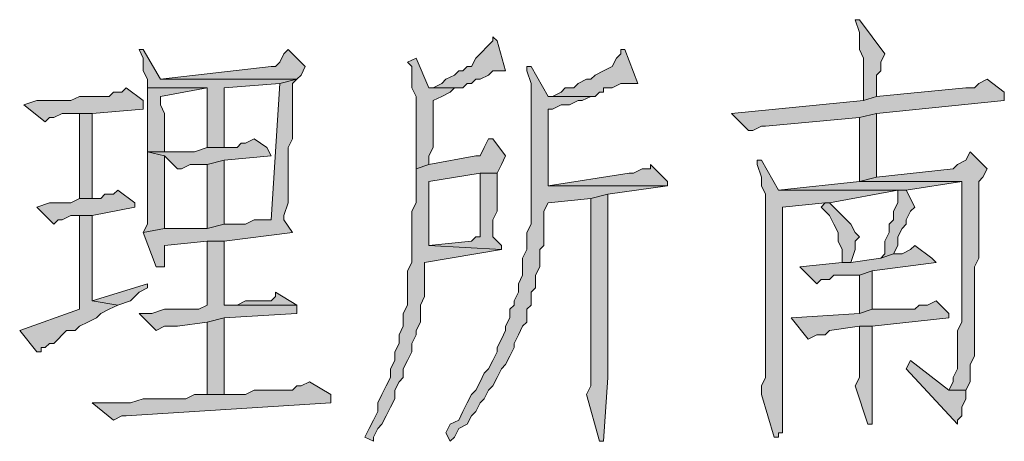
# Model space of a CAD drawing. Extents: x 566443 to 590371, y 3845226 to 3876576.
# Tile 88 of 221: x 586713.25 to 586723.03, y 3853870.76 to 3853874.95. Entities that reach past the tile are written whole.
import ezdxf

# ---------------------------------------------------------------- set-up
doc = ezdxf.new("R2010")
doc.units = 0
doc.layers.add('C00-00-00', color=7, linetype='CONTINUOUS')

msp = doc.modelspace()

# ---------------------------------------------------------------- hatches: boundary and pattern name
at = {"layer": 'C00-00-00'}
h = msp.add_hatch(color=256, dxfattribs=at)
h.dxf.hatch_style = 2
h.paths.add_polyline_path([(586721.5876, 3853874.9506), (586721.5452, 3853874.9506), (586721.5876, 3853874.8236), (586721.5876, 3853874.6543), (586721.6299, 3853874.5696), (586721.6299, 3853874.1463), (586721.7569, 3853874.1886), (586721.7569, 3853874.4003), (586721.7992, 3853874.4426), (586721.7992, 3853874.5273), (586721.8416, 3853874.6119)])
h = msp.add_hatch(color=256, dxfattribs=at)
h.dxf.hatch_style = 2
h.paths.add_polyline_path([(586717.9469, 3853874.7813), (586717.9469, 3853874.7389), (586717.9046, 3853874.6966), (586717.8199, 3853874.6119), (586717.7776, 3853874.5696), (586717.7352, 3853874.4849), (586717.6929, 3853874.4849), (586717.6506, 3853874.4426), (586717.6082, 3853874.4426), (586717.5659, 3853874.4003), (586717.4812, 3853874.3579), (586717.4389, 3853874.3156), (586717.3542, 3853874.2733), (586717.3119, 3853874.2733), (586717.5659, 3853874.2733), (586717.6506, 3853874.2733), (586717.6929, 3853874.3156), (586717.7352, 3853874.3156), (586717.7776, 3853874.3579), (586717.8199, 3853874.3579), (586717.9046, 3853874.4003), (586717.9469, 3853874.4426), (586718.0739, 3853874.4426), (586717.9892, 3853874.7389)])
h = msp.add_hatch(color=256, dxfattribs=at)
h.dxf.hatch_style = 2
h.paths.add_polyline_path([(586714.4756, 3853874.6543), (586714.4332, 3853874.6543), (586714.4756, 3853874.5696), (586714.4756, 3853874.4426), (586714.5179, 3853874.3579), (586714.5179, 3853874.2733), (586715.1106, 3853874.2733), (586715.1106, 3853873.6806), (586715.2799, 3853873.6806), (586715.2799, 3853874.2733), (586715.8302, 3853874.3156), (586715.9996, 3853874.3579), (586714.6449, 3853874.3579)])
h = msp.add_hatch(color=256, dxfattribs=at)
h.dxf.hatch_style = 2
h.paths.add_polyline_path([(586715.9149, 3853874.6543), (586715.8726, 3853874.6119), (586715.8302, 3853874.5273), (586715.7879, 3853874.4849), (586715.7456, 3853874.4849), (586714.6449, 3853874.3579), (586715.9996, 3853874.3579), (586716.0419, 3853874.4003), (586716.0842, 3853874.4849)])
h = msp.add_hatch(color=256, dxfattribs=at)
h.dxf.hatch_style = 2
h.paths.add_polyline_path([(586717.1849, 3853874.5696), (586717.1002, 3853874.5273), (586717.1426, 3853874.4849), (586717.1426, 3853874.2733), (586717.1849, 3853874.1886), (586717.1849, 3853873.4689), (586717.3119, 3853873.5113), (586717.3119, 3853873.5959), (586717.3542, 3853873.6806), (586717.3542, 3853874.1463), (586717.4389, 3853874.1886), (586717.5236, 3853874.2309), (586717.5659, 3853874.2733), (586717.3119, 3853874.2733)])
h = msp.add_hatch(color=256, dxfattribs=at)
h.dxf.hatch_style = 2
h.paths.add_polyline_path([(586719.2592, 3853874.6543), (586719.2169, 3853874.6543), (586719.2169, 3853874.6119), (586719.1746, 3853874.5696), (586719.1322, 3853874.4849), (586719.0476, 3853874.4426), (586718.9629, 3853874.4003), (586718.9206, 3853874.3579), (586718.8782, 3853874.3579), (586718.7936, 3853874.3156), (586718.7512, 3853874.2733), (586718.6666, 3853874.2733), (586718.6242, 3853874.2309), (586718.5396, 3853874.1886), (586718.4972, 3853874.1886), (586718.9206, 3853874.1886), (586718.9629, 3853874.1886), (586719.0052, 3853874.2309), (586719.0476, 3853874.2309), (586719.0476, 3853874.2733), (586719.1322, 3853874.2733), (586719.2169, 3853874.3156), (586719.3862, 3853874.3156)])
h = msp.add_hatch(color=256, dxfattribs=at)
h.dxf.hatch_style = 2
h.paths.add_polyline_path([(586718.3279, 3853874.4849), (586718.2856, 3853874.4849), (586718.2856, 3853874.4426), (586718.3279, 3853874.3156), (586718.3279, 3853872.9186), (586718.2856, 3853872.8339), (586718.2856, 3853872.6646), (586718.2432, 3853872.5799), (586718.2432, 3853872.4953), (586718.2432, 3853872.4106), (586718.2009, 3853872.3259), (586718.2009, 3853872.2413), (586718.1586, 3853872.1566), (586718.1586, 3853872.1143), (586718.1162, 3853872.0719), (586718.1162, 3853871.9873), (586718.0739, 3853871.9026), (586718.0739, 3853871.8603), (586718.0316, 3853871.7756), (586717.9892, 3853871.6909), (586717.9892, 3853871.6486), (586717.9469, 3853871.5639), (586717.9046, 3853871.4793), (586717.8622, 3853871.4369), (586717.8199, 3853871.3523), (586717.7776, 3853871.2676), (586717.7352, 3853871.2253), (586717.6929, 3853871.1406), (586717.6506, 3853871.0559), (586717.6082, 3853870.9713), (586717.5236, 3853870.9289), (586717.4812, 3853870.8443), (586717.5236, 3853870.7596), (586717.5659, 3853870.8019), (586717.6082, 3853870.8866), (586717.6929, 3853870.9289), (586717.7352, 3853871.0136), (586717.7776, 3853871.0559), (586717.8199, 3853871.1406), (586717.8622, 3853871.1829), (586717.9046, 3853871.2676), (586717.9469, 3853871.3099), (586717.9892, 3853871.3946), (586718.0316, 3853871.4793), (586718.0739, 3853871.5216), (586718.1162, 3853871.6063), (586718.1586, 3853871.6909), (586718.1586, 3853871.7333), (586718.2009, 3853871.8179), (586718.2432, 3853871.9026), (586718.2856, 3853871.9449), (586718.2856, 3853872.0719), (586718.3279, 3853872.1143), (586718.3279, 3853872.2413), (586718.3702, 3853872.2836), (586718.3702, 3853872.4106), (586718.4126, 3853872.4953), (586718.4126, 3853872.6646), (586718.4549, 3853872.7069), (586718.4549, 3853873.0456), (586718.4972, 3853873.1303), (586718.9206, 3853873.1726), (586719.0899, 3853873.2149), (586719.6826, 3853873.2996), (586718.4972, 3853873.2996), (586718.4972, 3853873.3419), (586718.4972, 3853874.0616), (586718.5396, 3853874.0616), (586718.6242, 3853874.1039), (586718.7089, 3853874.1039), (586718.7936, 3853874.1463), (586718.8359, 3853874.1463), (586718.9206, 3853874.1886), (586718.4972, 3853874.1886)])
h = msp.add_hatch(color=256, dxfattribs=at)
h.dxf.hatch_style = 2
h.paths.add_polyline_path([(586714.3062, 3853874.2733), (586714.2639, 3853874.2309), (586714.1792, 3853874.2309), (586714.1369, 3853874.1886), (586713.8406, 3853874.1886), (586713.7559, 3853874.1463), (586713.4172, 3853874.1463), (586713.2902, 3853874.1039), (586713.5019, 3853873.9346), (586713.5442, 3853873.9769), (586713.5866, 3853873.9769), (586713.6712, 3853874.0193), (586713.9676, 3853874.0193), (586714.4756, 3853874.0616), (586714.4756, 3853874.1463)])
h = msp.add_hatch(color=256, dxfattribs=at)
h.dxf.hatch_style = 2
h.paths.add_polyline_path([(586715.9996, 3853874.3579), (586715.8302, 3853874.3156), (586715.7456, 3853872.9609), (586715.5762, 3853872.9609), (586715.4916, 3853872.9186), (586715.2799, 3853872.9186), (586715.1106, 3853872.8763), (586714.6872, 3853872.8763), (586714.4756, 3853872.8339), (586714.6026, 3853872.4953), (586714.6872, 3853872.4953), (586714.6872, 3853872.5376), (586714.6872, 3853872.7069), (586715.1106, 3853872.7493), (586715.2799, 3853872.7493), (586715.9572, 3853872.8339), (586715.8726, 3853872.9609), (586715.8726, 3853873.0033), (586715.9149, 3853873.1303), (586715.9149, 3853873.6806), (586715.9572, 3853873.7653), (586715.9572, 3853874.3156)])
h = msp.add_hatch(color=256, dxfattribs=at)
h.dxf.hatch_style = 2
h.paths.add_polyline_path([(586714.5179, 3853874.2733), (586714.5179, 3853873.6383), (586714.6872, 3853873.6383), (586714.6872, 3853874.0193), (586714.6449, 3853874.1039), (586714.6449, 3853874.1886), (586715.1106, 3853874.2733)])
h = msp.add_hatch(color=256, dxfattribs=at)
h.dxf.hatch_style = 2
h.paths.add_polyline_path([(586722.8576, 3853874.3579), (586722.7729, 3853874.3156), (586722.7306, 3853874.2733), (586722.6459, 3853874.2733), (586721.7569, 3853874.1886), (586721.6299, 3853874.1463), (586720.3176, 3853874.0193), (586720.4869, 3853873.8499), (586720.5292, 3853873.8499), (586720.6139, 3853873.8923), (586720.6562, 3853873.8923), (586721.5876, 3853873.9769), (586721.7569, 3853874.0193), (586723.0269, 3853874.1463), (586723.0269, 3853874.2309)])
h = msp.add_hatch(color=256, dxfattribs=at)
h.dxf.hatch_style = 2
h.paths.add_polyline_path([(586713.9676, 3853873.1726), (586713.9676, 3853874.0193), (586713.8406, 3853874.0193), (586713.8406, 3853873.1726)])
h = msp.add_hatch(color=256, dxfattribs=at)
h.dxf.hatch_style = 2
h.paths.add_polyline_path([(586721.7569, 3853874.0193), (586721.5876, 3853873.9769), (586721.5876, 3853873.3419), (586721.7569, 3853873.3843)])
h = msp.add_hatch(color=256, dxfattribs=at)
h.dxf.hatch_style = 2
h.paths.add_polyline_path([(586715.5762, 3853873.7653), (586715.4916, 3853873.7229), (586715.4492, 3853873.7229), (586715.4069, 3853873.6806), (586715.1106, 3853873.6806), (586714.9836, 3853873.6383), (586714.5179, 3853873.6383), (586714.6872, 3853873.5959), (586714.8142, 3853873.4689), (586714.8566, 3853873.4689), (586714.9412, 3853873.5113), (586715.1106, 3853873.5113), (586715.2799, 3853873.5536), (586715.7456, 3853873.5959), (586715.7032, 3853873.6806)])
h = msp.add_hatch(color=256, dxfattribs=at)
h.dxf.hatch_style = 2
h.paths.add_polyline_path([(586717.9469, 3853873.7653), (586717.9046, 3853873.7653), (586717.8622, 3853873.6806), (586717.8199, 3853873.5959), (586717.7776, 3853873.5959), (586717.3119, 3853873.5113), (586717.1849, 3853873.4689), (586717.1849, 3853873.1303), (586717.1426, 3853873.0456), (586717.1426, 3853872.5376), (586717.1002, 3853872.4529), (586717.1002, 3853872.1143), (586717.0579, 3853872.0296), (586717.0579, 3853871.9449), (586717.0579, 3853871.9026), (586717.0156, 3853871.8179), (586717.0156, 3853871.7333), (586716.9732, 3853871.6486), (586716.9732, 3853871.5639), (586716.9309, 3853871.4793), (586716.9309, 3853871.3946), (586716.8886, 3853871.3099), (586716.8462, 3853871.2253), (586716.8039, 3853871.1406), (586716.8039, 3853871.0559), (586716.7616, 3853870.9713), (586716.7192, 3853870.8866), (586716.6769, 3853870.8019), (586716.7616, 3853870.7596), (586716.7616, 3853870.8019), (586716.8039, 3853870.8866), (586716.8462, 3853870.9289), (586716.8886, 3853871.0136), (586716.9309, 3853871.0983), (586716.9732, 3853871.1829), (586716.9732, 3853871.2676), (586717.0156, 3853871.3523), (586717.0579, 3853871.3946), (586717.0579, 3853871.4793), (586717.1002, 3853871.5639), (586717.1426, 3853871.6486), (586717.1426, 3853871.7333), (586717.1849, 3853871.8179), (586717.1849, 3853871.8603), (586717.2272, 3853871.9449), (586717.2272, 3853872.1143), (586717.2696, 3853872.1989), (586717.2696, 3853872.5376), (586718.0316, 3853872.6646), (586717.3119, 3853872.7069), (586717.3119, 3853873.3419), (586717.8199, 3853873.4266), (586717.9892, 3853873.4266), (586718.0316, 3853873.5113), (586718.0739, 3853873.5959)])
h = msp.add_hatch(color=256, dxfattribs=at)
h.dxf.hatch_style = 2
h.paths.add_polyline_path([(586714.5179, 3853873.6383), (586714.5179, 3853872.9186), (586714.4756, 3853872.8339), (586714.6872, 3853872.8763), (586714.6872, 3853873.5959)])
h = msp.add_hatch(color=256, dxfattribs=at)
h.dxf.hatch_style = 2
h.paths.add_polyline_path([(586722.6882, 3853873.6383), (586722.6459, 3853873.5536), (586722.5612, 3853873.5113), (586722.5189, 3853873.4689), (586721.7569, 3853873.3843), (586721.5876, 3853873.3419), (586722.6036, 3853873.3419), (586722.6036, 3853873.2573), (586722.6036, 3853871.9449), (586722.5612, 3853871.8603), (586722.5612, 3853871.7333), (586722.5612, 3853871.6486), (586722.5612, 3853871.4793), (586722.5189, 3853871.3946), (586722.5189, 3853871.3523), (586722.4766, 3853871.2676), (586722.6459, 3853871.2676), (586722.6882, 3853871.3523), (586722.6882, 3853871.5216), (586722.7306, 3853871.6063), (586722.7306, 3853872.4953), (586722.7729, 3853872.5799), (586722.7729, 3853873.3419), (586722.8152, 3853873.3843), (586722.8576, 3853873.4689)])
h = msp.add_hatch(color=256, dxfattribs=at)
h.dxf.hatch_style = 2
h.paths.add_polyline_path([(586715.2799, 3853873.5536), (586715.1106, 3853873.5113), (586715.1106, 3853872.8763), (586715.2799, 3853872.9186)])
h = msp.add_hatch(color=256, dxfattribs=at)
h.dxf.hatch_style = 2
h.paths.add_polyline_path([(586719.5132, 3853873.5113), (586719.5132, 3853873.4689), (586719.4286, 3853873.4689), (586719.3439, 3853873.4266), (586719.3016, 3853873.4266), (586718.4972, 3853873.2996), (586719.6826, 3853873.2996), (586719.6826, 3853873.3419)])
h = msp.add_hatch(color=256, dxfattribs=at)
h.dxf.hatch_style = 2
h.paths.add_polyline_path([(586720.6139, 3853873.5536), (586720.5716, 3853873.5536), (586720.5716, 3853873.5113), (586720.6139, 3853873.3843), (586720.6139, 3853873.2996), (586720.6562, 3853873.2149), (586720.6562, 3853871.5216), (586720.6562, 3853871.4369), (586720.6562, 3853871.3946), (586720.6139, 3853871.3099), (586720.6139, 3853871.2253), (586720.7409, 3853870.8019), (586720.7832, 3853870.8019), (586720.7832, 3853870.8443), (586720.8256, 3853870.8443), (586720.8256, 3853870.8866), (586720.8256, 3853873.0879), (586721.2489, 3853873.1303), (586721.2912, 3853873.1303), (586721.9686, 3853873.2573), (586722.0532, 3853873.2573), (586720.7832, 3853873.2573)])
h = msp.add_hatch(color=256, dxfattribs=at)
h.dxf.hatch_style = 2
h.paths.add_polyline_path([(586717.9892, 3853873.4266), (586717.8199, 3853873.4266), (586717.8199, 3853872.7916), (586717.7776, 3853872.7916), (586717.7352, 3853872.7493), (586717.3119, 3853872.7069), (586718.0316, 3853872.6646), (586718.0316, 3853872.7069), (586717.9469, 3853872.7916), (586717.9469, 3853872.9609), (586717.9892, 3853873.0456)])
h = msp.add_hatch(color=256, dxfattribs=at)
h.dxf.hatch_style = 2
h.paths.add_polyline_path([(586721.5876, 3853873.3419), (586720.7832, 3853873.2573), (586722.0532, 3853873.2573), (586722.6036, 3853873.3419)])
h = msp.add_hatch(color=256, dxfattribs=at)
h.dxf.hatch_style = 2
h.paths.add_polyline_path([(586714.2216, 3853873.2573), (586714.1792, 3853873.2149), (586714.0946, 3853873.2149), (586714.0522, 3853873.1726), (586713.8406, 3853873.1726), (586713.7559, 3853873.1303), (586713.5442, 3853873.1303), (586713.4172, 3853873.0879), (586713.5866, 3853872.9186), (586713.6289, 3853872.9609), (586713.6712, 3853872.9609), (586713.7559, 3853873.0033), (586713.9676, 3853873.0033), (586714.3909, 3853873.0879), (586714.3909, 3853873.1303)])
h = msp.add_hatch(color=256, dxfattribs=at)
h.dxf.hatch_style = 2
h.paths.add_polyline_path([(586719.0899, 3853873.2149), (586718.9206, 3853873.1726), (586718.9206, 3853871.3099), (586718.8782, 3853871.2253), (586719.0052, 3853870.7596), (586719.0476, 3853870.7596), (586719.0899, 3853871.3946)])
h = msp.add_hatch(color=256, dxfattribs=at)
h.dxf.hatch_style = 2
h.paths.add_polyline_path([(586722.0532, 3853873.2573), (586721.9686, 3853873.2573), (586721.9686, 3853873.2149), (586721.9686, 3853873.1303), (586721.9262, 3853873.0456), (586721.9262, 3853872.9609), (586721.8839, 3853872.9186), (586721.8839, 3853872.8339), (586721.8416, 3853872.7493), (586721.8416, 3853872.6223), (586721.7992, 3853872.5799), (586721.9262, 3853872.6223), (586721.9686, 3853872.7069), (586721.9686, 3853872.7916), (586722.0109, 3853872.8763), (586722.0532, 3853872.9186), (586722.0532, 3853872.9609), (586722.0956, 3853873.0456), (586722.1379, 3853873.0879)])
h = msp.add_hatch(color=256, dxfattribs=at)
h.dxf.hatch_style = 2
h.paths.add_polyline_path([(586721.2912, 3853873.1303), (586721.2489, 3853873.1303), (586721.2066, 3853873.0879), (586721.2489, 3853873.0456), (586721.2912, 3853873.0033), (586721.3336, 3853872.9186), (586721.3759, 3853872.8339), (586721.3759, 3853872.7493), (586721.4182, 3853872.6646), (586721.4182, 3853872.5376), (586721.5029, 3853872.5376), (586721.5452, 3853872.6646), (586721.5452, 3853872.7493), (586721.5876, 3853872.7916), (586721.5452, 3853872.8339), (586721.5029, 3853872.9186), (586721.4606, 3853872.9609), (586721.4182, 3853873.0033), (586721.3336, 3853873.0879)])
h = msp.add_hatch(color=256, dxfattribs=at)
h.dxf.hatch_style = 2
h.paths.add_polyline_path([(586713.9676, 3853873.0033), (586713.8406, 3853873.0033), (586713.8406, 3853872.0719), (586713.2479, 3853871.8603), (586713.4172, 3853871.6486), (586713.4596, 3853871.6486), (586713.4596, 3853871.6909), (586713.5019, 3853871.6909), (586713.5442, 3853871.7333), (586713.5866, 3853871.7333), (586713.6289, 3853871.7756), (586713.6712, 3853871.8179), (586713.7136, 3853871.8603), (586713.7982, 3853871.8603), (586713.8406, 3853871.9026), (586713.9252, 3853871.9449), (586714.0099, 3853871.9873), (586714.0522, 3853872.0296), (586714.1369, 3853872.0719), (586714.2216, 3853872.1143), (586713.9676, 3853872.1566)])
h = msp.add_hatch(color=256, dxfattribs=at)
h.dxf.hatch_style = 2
h.paths.add_polyline_path([(586715.2799, 3853872.7493), (586715.1106, 3853872.7493), (586715.1106, 3853872.1143), (586715.0259, 3853872.0719), (586714.6872, 3853872.0719), (586714.5602, 3853872.0296), (586714.4332, 3853872.0296), (586714.6026, 3853871.8603), (586714.6872, 3853871.9026), (586714.8142, 3853871.9026), (586715.1106, 3853871.9449), (586715.2799, 3853871.9873), (586715.9996, 3853872.0296), (586715.9996, 3853872.1143), (586715.2799, 3853872.1143)])
h = msp.add_hatch(color=256, dxfattribs=at)
h.dxf.hatch_style = 2
h.paths.add_polyline_path([(586722.1379, 3853872.7069), (586722.0956, 3853872.6646), (586722.0109, 3853872.6223), (586721.9262, 3853872.6223), (586721.7992, 3853872.5799), (586721.5029, 3853872.5376), (586721.4182, 3853872.5376), (586720.9949, 3853872.4953), (586721.1642, 3853872.3259), (586721.2066, 3853872.3683), (586721.2912, 3853872.3683), (586721.3336, 3853872.4106), (586721.5876, 3853872.4106), (586721.7146, 3853872.4529), (586722.3496, 3853872.5376), (586722.3072, 3853872.5799)])
h = msp.add_hatch(color=256, dxfattribs=at)
h.dxf.hatch_style = 2
h.paths.add_polyline_path([(586721.7146, 3853872.4529), (586721.5876, 3853872.4106), (586721.5876, 3853872.0296), (586721.7146, 3853872.0719)])
h = msp.add_hatch(color=256, dxfattribs=at)
h.dxf.hatch_style = 2
h.paths.add_polyline_path([(586714.5179, 3853872.3259), (586713.9676, 3853872.1566), (586714.2216, 3853872.1143), (586714.3486, 3853872.1566), (586714.4332, 3853872.2413), (586714.5179, 3853872.2836)])
h = msp.add_hatch(color=256, dxfattribs=at)
h.dxf.hatch_style = 2
h.paths.add_polyline_path([(586715.7879, 3853872.2413), (586715.7879, 3853872.1989), (586715.7456, 3853872.1566), (586715.4916, 3853872.1566), (586715.4069, 3853872.1143), (586715.2799, 3853872.1143), (586715.9996, 3853872.1143)])
h = msp.add_hatch(color=256, dxfattribs=at)
h.dxf.hatch_style = 2
h.paths.add_polyline_path([(586722.3496, 3853872.1566), (586722.2649, 3853872.1143), (586722.1802, 3853872.1143), (586722.1379, 3853872.0719), (586721.7146, 3853872.0719), (586721.5876, 3853872.0296), (586720.9102, 3853871.9873), (586721.0796, 3853871.7756), (586721.1642, 3853871.8179), (586721.2489, 3853871.8179), (586721.2912, 3853871.8603), (586721.5876, 3853871.9026), (586721.7146, 3853871.9026), (586722.4766, 3853871.9873), (586722.4766, 3853872.0296)])
h = msp.add_hatch(color=256, dxfattribs=at)
h.dxf.hatch_style = 2
h.paths.add_polyline_path([(586715.2799, 3853871.9873), (586715.1106, 3853871.9449), (586715.1106, 3853871.2253), (586715.2799, 3853871.2253)])
h = msp.add_hatch(color=256, dxfattribs=at)
h.dxf.hatch_style = 2
h.paths.add_polyline_path([(586721.7146, 3853871.9026), (586721.5876, 3853871.9026), (586721.5876, 3853871.8179), (586721.5876, 3853871.3946), (586721.5452, 3853871.3099), (586721.6722, 3853870.9289), (586721.7146, 3853870.9289), (586721.7146, 3853871.3523)])
h = msp.add_hatch(color=256, dxfattribs=at)
h.dxf.hatch_style = 2
h.paths.add_polyline_path([(586722.0956, 3853871.5639), (586722.0532, 3853871.4793), (586722.5612, 3853870.9289), (586722.5612, 3853870.9713), (586722.6036, 3853871.0136), (586722.6036, 3853871.0983), (586722.6459, 3853871.1829), (586722.6459, 3853871.2676), (586722.4766, 3853871.2676)])
h = msp.add_hatch(color=256, dxfattribs=at)
h.dxf.hatch_style = 2
h.paths.add_polyline_path([(586716.1266, 3853871.3523), (586716.0419, 3853871.3099), (586715.9996, 3853871.3099), (586715.9572, 3853871.2676), (586715.5762, 3853871.2676), (586715.4916, 3853871.2253), (586714.9836, 3853871.2253), (586714.8989, 3853871.1829), (586714.4756, 3853871.1829), (586714.3486, 3853871.1406), (586713.9676, 3853871.1406), (586714.1792, 3853870.9713), (586714.2639, 3853871.0136), (586714.3062, 3853871.0136), (586716.3382, 3853871.1406), (586716.3382, 3853871.2253)])

# ---------------------------------------------------------------- linework, layer by layer
at = {"layer": 'C00-00-00', "lineweight": 0}
for points in [[(586721.5876, 3853874.9506), (586721.5452, 3853874.9506), (586721.5876, 3853874.8236), (586721.5876, 3853874.6543), (586721.6299, 3853874.5696), (586721.6299, 3853874.1463), (586721.7569, 3853874.1886), (586721.7569, 3853874.4003), (586721.7992, 3853874.4426), (586721.7992, 3853874.5273), (586721.8416, 3853874.6119)], [(586717.9469, 3853874.7813), (586717.9469, 3853874.7389), (586717.9046, 3853874.6966), (586717.8199, 3853874.6119), (586717.7776, 3853874.5696), (586717.7352, 3853874.4849), (586717.6929, 3853874.4849), (586717.6506, 3853874.4426), (586717.6082, 3853874.4426), (586717.5659, 3853874.4003), (586717.4812, 3853874.3579), (586717.4389, 3853874.3156), (586717.3542, 3853874.2733), (586717.3119, 3853874.2733), (586717.5659, 3853874.2733), (586717.6506, 3853874.2733), (586717.6929, 3853874.3156), (586717.7352, 3853874.3156), (586717.7776, 3853874.3579), (586717.8199, 3853874.3579), (586717.9046, 3853874.4003), (586717.9469, 3853874.4426), (586718.0739, 3853874.4426), (586717.9892, 3853874.7389)], [(586714.4756, 3853874.6543), (586714.4332, 3853874.6543), (586714.4756, 3853874.5696), (586714.4756, 3853874.4426), (586714.5179, 3853874.3579), (586714.5179, 3853874.2733), (586715.1106, 3853874.2733), (586715.1106, 3853873.6806), (586715.2799, 3853873.6806), (586715.2799, 3853874.2733), (586715.8302, 3853874.3156), (586715.9996, 3853874.3579), (586714.6449, 3853874.3579)], [(586715.9149, 3853874.6543), (586715.8726, 3853874.6119), (586715.8302, 3853874.5273), (586715.7879, 3853874.4849), (586715.7456, 3853874.4849), (586714.6449, 3853874.3579), (586715.9996, 3853874.3579), (586716.0419, 3853874.4003), (586716.0842, 3853874.4849)], [(586717.1849, 3853874.5696), (586717.1002, 3853874.5273), (586717.1426, 3853874.4849), (586717.1426, 3853874.2733), (586717.1849, 3853874.1886), (586717.1849, 3853873.4689), (586717.3119, 3853873.5113), (586717.3119, 3853873.5959), (586717.3542, 3853873.6806), (586717.3542, 3853874.1463), (586717.4389, 3853874.1886), (586717.5236, 3853874.2309), (586717.5659, 3853874.2733), (586717.3119, 3853874.2733)], [(586719.2592, 3853874.6543), (586719.2169, 3853874.6543), (586719.2169, 3853874.6119), (586719.1746, 3853874.5696), (586719.1322, 3853874.4849), (586719.0476, 3853874.4426), (586718.9629, 3853874.4003), (586718.9206, 3853874.3579), (586718.8782, 3853874.3579), (586718.7936, 3853874.3156), (586718.7512, 3853874.2733), (586718.6666, 3853874.2733), (586718.6242, 3853874.2309), (586718.5396, 3853874.1886), (586718.4972, 3853874.1886), (586718.9206, 3853874.1886), (586718.9629, 3853874.1886), (586719.0052, 3853874.2309), (586719.0476, 3853874.2309), (586719.0476, 3853874.2733), (586719.1322, 3853874.2733), (586719.2169, 3853874.3156), (586719.3862, 3853874.3156)], [(586718.3279, 3853874.4849), (586718.2856, 3853874.4849), (586718.2856, 3853874.4426), (586718.3279, 3853874.3156), (586718.3279, 3853872.9186), (586718.2856, 3853872.8339), (586718.2856, 3853872.6646), (586718.2432, 3853872.5799), (586718.2432, 3853872.4953), (586718.2432, 3853872.4106), (586718.2009, 3853872.3259), (586718.2009, 3853872.2413), (586718.1586, 3853872.1566), (586718.1586, 3853872.1143), (586718.1162, 3853872.0719), (586718.1162, 3853871.9873), (586718.0739, 3853871.9026), (586718.0739, 3853871.8603), (586718.0316, 3853871.7756), (586717.9892, 3853871.6909), (586717.9892, 3853871.6486), (586717.9469, 3853871.5639), (586717.9046, 3853871.4793), (586717.8622, 3853871.4369), (586717.8199, 3853871.3523), (586717.7776, 3853871.2676), (586717.7352, 3853871.2253), (586717.6929, 3853871.1406), (586717.6506, 3853871.0559), (586717.6082, 3853870.9713), (586717.5236, 3853870.9289), (586717.4812, 3853870.8443), (586717.5236, 3853870.7596), (586717.5659, 3853870.8019), (586717.6082, 3853870.8866), (586717.6929, 3853870.9289), (586717.7352, 3853871.0136), (586717.7776, 3853871.0559), (586717.8199, 3853871.1406), (586717.8622, 3853871.1829), (586717.9046, 3853871.2676), (586717.9469, 3853871.3099), (586717.9892, 3853871.3946), (586718.0316, 3853871.4793), (586718.0739, 3853871.5216), (586718.1162, 3853871.6063), (586718.1586, 3853871.6909), (586718.1586, 3853871.7333), (586718.2009, 3853871.8179), (586718.2432, 3853871.9026), (586718.2856, 3853871.9449), (586718.2856, 3853872.0719), (586718.3279, 3853872.1143), (586718.3279, 3853872.2413), (586718.3702, 3853872.2836), (586718.3702, 3853872.4106), (586718.4126, 3853872.4953), (586718.4126, 3853872.6646), (586718.4549, 3853872.7069), (586718.4549, 3853873.0456), (586718.4972, 3853873.1303), (586718.9206, 3853873.1726), (586719.0899, 3853873.2149), (586719.6826, 3853873.2996), (586718.4972, 3853873.2996), (586718.4972, 3853873.3419), (586718.4972, 3853874.0616), (586718.5396, 3853874.0616), (586718.6242, 3853874.1039), (586718.7089, 3853874.1039), (586718.7936, 3853874.1463), (586718.8359, 3853874.1463), (586718.9206, 3853874.1886), (586718.4972, 3853874.1886)], [(586714.3062, 3853874.2733), (586714.2639, 3853874.2309), (586714.1792, 3853874.2309), (586714.1369, 3853874.1886), (586713.8406, 3853874.1886), (586713.7559, 3853874.1463), (586713.4172, 3853874.1463), (586713.2902, 3853874.1039), (586713.5019, 3853873.9346), (586713.5442, 3853873.9769), (586713.5866, 3853873.9769), (586713.6712, 3853874.0193), (586713.9676, 3853874.0193), (586714.4756, 3853874.0616), (586714.4756, 3853874.1463)], [(586715.9996, 3853874.3579), (586715.8302, 3853874.3156), (586715.7456, 3853872.9609), (586715.5762, 3853872.9609), (586715.4916, 3853872.9186), (586715.2799, 3853872.9186), (586715.1106, 3853872.8763), (586714.6872, 3853872.8763), (586714.4756, 3853872.8339), (586714.6026, 3853872.4953), (586714.6872, 3853872.4953), (586714.6872, 3853872.5376), (586714.6872, 3853872.7069), (586715.1106, 3853872.7493), (586715.2799, 3853872.7493), (586715.9572, 3853872.8339), (586715.8726, 3853872.9609), (586715.8726, 3853873.0033), (586715.9149, 3853873.1303), (586715.9149, 3853873.6806), (586715.9572, 3853873.7653), (586715.9572, 3853874.3156)], [(586714.5179, 3853874.2733), (586714.5179, 3853873.6383), (586714.6872, 3853873.6383), (586714.6872, 3853874.0193), (586714.6449, 3853874.1039), (586714.6449, 3853874.1886), (586715.1106, 3853874.2733)], [(586722.8576, 3853874.3579), (586722.7729, 3853874.3156), (586722.7306, 3853874.2733), (586722.6459, 3853874.2733), (586721.7569, 3853874.1886), (586721.6299, 3853874.1463), (586720.3176, 3853874.0193), (586720.4869, 3853873.8499), (586720.5292, 3853873.8499), (586720.6139, 3853873.8923), (586720.6562, 3853873.8923), (586721.5876, 3853873.9769), (586721.7569, 3853874.0193), (586723.0269, 3853874.1463), (586723.0269, 3853874.2309)], [(586713.9676, 3853873.1726), (586713.9676, 3853874.0193), (586713.8406, 3853874.0193), (586713.8406, 3853873.1726)], [(586721.7569, 3853874.0193), (586721.5876, 3853873.9769), (586721.5876, 3853873.3419), (586721.7569, 3853873.3843)], [(586715.5762, 3853873.7653), (586715.4916, 3853873.7229), (586715.4492, 3853873.7229), (586715.4069, 3853873.6806), (586715.1106, 3853873.6806), (586714.9836, 3853873.6383), (586714.5179, 3853873.6383), (586714.6872, 3853873.5959), (586714.8142, 3853873.4689), (586714.8566, 3853873.4689), (586714.9412, 3853873.5113), (586715.1106, 3853873.5113), (586715.2799, 3853873.5536), (586715.7456, 3853873.5959), (586715.7032, 3853873.6806)], [(586717.9469, 3853873.7653), (586717.9046, 3853873.7653), (586717.8622, 3853873.6806), (586717.8199, 3853873.5959), (586717.7776, 3853873.5959), (586717.3119, 3853873.5113), (586717.1849, 3853873.4689), (586717.1849, 3853873.1303), (586717.1426, 3853873.0456), (586717.1426, 3853872.5376), (586717.1002, 3853872.4529), (586717.1002, 3853872.1143), (586717.0579, 3853872.0296), (586717.0579, 3853871.9449), (586717.0579, 3853871.9026), (586717.0156, 3853871.8179), (586717.0156, 3853871.7333), (586716.9732, 3853871.6486), (586716.9732, 3853871.5639), (586716.9309, 3853871.4793), (586716.9309, 3853871.3946), (586716.8886, 3853871.3099), (586716.8462, 3853871.2253), (586716.8039, 3853871.1406), (586716.8039, 3853871.0559), (586716.7616, 3853870.9713), (586716.7192, 3853870.8866), (586716.6769, 3853870.8019), (586716.7616, 3853870.7596), (586716.7616, 3853870.8019), (586716.8039, 3853870.8866), (586716.8462, 3853870.9289), (586716.8886, 3853871.0136), (586716.9309, 3853871.0983), (586716.9732, 3853871.1829), (586716.9732, 3853871.2676), (586717.0156, 3853871.3523), (586717.0579, 3853871.3946), (586717.0579, 3853871.4793), (586717.1002, 3853871.5639), (586717.1426, 3853871.6486), (586717.1426, 3853871.7333), (586717.1849, 3853871.8179), (586717.1849, 3853871.8603), (586717.2272, 3853871.9449), (586717.2272, 3853872.1143), (586717.2696, 3853872.1989), (586717.2696, 3853872.5376), (586718.0316, 3853872.6646), (586717.3119, 3853872.7069), (586717.3119, 3853873.3419), (586717.8199, 3853873.4266), (586717.9892, 3853873.4266), (586718.0316, 3853873.5113), (586718.0739, 3853873.5959)], [(586714.5179, 3853873.6383), (586714.5179, 3853872.9186), (586714.4756, 3853872.8339), (586714.6872, 3853872.8763), (586714.6872, 3853873.5959)], [(586722.6882, 3853873.6383), (586722.6459, 3853873.5536), (586722.5612, 3853873.5113), (586722.5189, 3853873.4689), (586721.7569, 3853873.3843), (586721.5876, 3853873.3419), (586722.6036, 3853873.3419), (586722.6036, 3853873.2573), (586722.6036, 3853871.9449), (586722.5612, 3853871.8603), (586722.5612, 3853871.7333), (586722.5612, 3853871.6486), (586722.5612, 3853871.4793), (586722.5189, 3853871.3946), (586722.5189, 3853871.3523), (586722.4766, 3853871.2676), (586722.6459, 3853871.2676), (586722.6882, 3853871.3523), (586722.6882, 3853871.5216), (586722.7306, 3853871.6063), (586722.7306, 3853872.4953), (586722.7729, 3853872.5799), (586722.7729, 3853873.3419), (586722.8152, 3853873.3843), (586722.8576, 3853873.4689)], [(586715.2799, 3853873.5536), (586715.1106, 3853873.5113), (586715.1106, 3853872.8763), (586715.2799, 3853872.9186)], [(586719.5132, 3853873.5113), (586719.5132, 3853873.4689), (586719.4286, 3853873.4689), (586719.3439, 3853873.4266), (586719.3016, 3853873.4266), (586718.4972, 3853873.2996), (586719.6826, 3853873.2996), (586719.6826, 3853873.3419)], [(586720.6139, 3853873.5536), (586720.5716, 3853873.5536), (586720.5716, 3853873.5113), (586720.6139, 3853873.3843), (586720.6139, 3853873.2996), (586720.6562, 3853873.2149), (586720.6562, 3853871.5216), (586720.6562, 3853871.4369), (586720.6562, 3853871.3946), (586720.6139, 3853871.3099), (586720.6139, 3853871.2253), (586720.7409, 3853870.8019), (586720.7832, 3853870.8019), (586720.7832, 3853870.8443), (586720.8256, 3853870.8443), (586720.8256, 3853870.8866), (586720.8256, 3853873.0879), (586721.2489, 3853873.1303), (586721.2912, 3853873.1303), (586721.9686, 3853873.2573), (586722.0532, 3853873.2573), (586720.7832, 3853873.2573)], [(586717.9892, 3853873.4266), (586717.8199, 3853873.4266), (586717.8199, 3853872.7916), (586717.7776, 3853872.7916), (586717.7352, 3853872.7493), (586717.3119, 3853872.7069), (586718.0316, 3853872.6646), (586718.0316, 3853872.7069), (586717.9469, 3853872.7916), (586717.9469, 3853872.9609), (586717.9892, 3853873.0456)], [(586721.5876, 3853873.3419), (586720.7832, 3853873.2573), (586722.0532, 3853873.2573), (586722.6036, 3853873.3419)], [(586714.2216, 3853873.2573), (586714.1792, 3853873.2149), (586714.0946, 3853873.2149), (586714.0522, 3853873.1726), (586713.8406, 3853873.1726), (586713.7559, 3853873.1303), (586713.5442, 3853873.1303), (586713.4172, 3853873.0879), (586713.5866, 3853872.9186), (586713.6289, 3853872.9609), (586713.6712, 3853872.9609), (586713.7559, 3853873.0033), (586713.9676, 3853873.0033), (586714.3909, 3853873.0879), (586714.3909, 3853873.1303)], [(586719.0899, 3853873.2149), (586718.9206, 3853873.1726), (586718.9206, 3853871.3099), (586718.8782, 3853871.2253), (586719.0052, 3853870.7596), (586719.0476, 3853870.7596), (586719.0899, 3853871.3946)], [(586722.0532, 3853873.2573), (586721.9686, 3853873.2573), (586721.9686, 3853873.2149), (586721.9686, 3853873.1303), (586721.9262, 3853873.0456), (586721.9262, 3853872.9609), (586721.8839, 3853872.9186), (586721.8839, 3853872.8339), (586721.8416, 3853872.7493), (586721.8416, 3853872.6223), (586721.7992, 3853872.5799), (586721.9262, 3853872.6223), (586721.9686, 3853872.7069), (586721.9686, 3853872.7916), (586722.0109, 3853872.8763), (586722.0532, 3853872.9186), (586722.0532, 3853872.9609), (586722.0956, 3853873.0456), (586722.1379, 3853873.0879)], [(586721.2912, 3853873.1303), (586721.2489, 3853873.1303), (586721.2066, 3853873.0879), (586721.2489, 3853873.0456), (586721.2912, 3853873.0033), (586721.3336, 3853872.9186), (586721.3759, 3853872.8339), (586721.3759, 3853872.7493), (586721.4182, 3853872.6646), (586721.4182, 3853872.5376), (586721.5029, 3853872.5376), (586721.5452, 3853872.6646), (586721.5452, 3853872.7493), (586721.5876, 3853872.7916), (586721.5452, 3853872.8339), (586721.5029, 3853872.9186), (586721.4606, 3853872.9609), (586721.4182, 3853873.0033), (586721.3336, 3853873.0879)], [(586713.9676, 3853873.0033), (586713.8406, 3853873.0033), (586713.8406, 3853872.0719), (586713.2479, 3853871.8603), (586713.4172, 3853871.6486), (586713.4596, 3853871.6486), (586713.4596, 3853871.6909), (586713.5019, 3853871.6909), (586713.5442, 3853871.7333), (586713.5866, 3853871.7333), (586713.6289, 3853871.7756), (586713.6712, 3853871.8179), (586713.7136, 3853871.8603), (586713.7982, 3853871.8603), (586713.8406, 3853871.9026), (586713.9252, 3853871.9449), (586714.0099, 3853871.9873), (586714.0522, 3853872.0296), (586714.1369, 3853872.0719), (586714.2216, 3853872.1143), (586713.9676, 3853872.1566)], [(586715.2799, 3853872.7493), (586715.1106, 3853872.7493), (586715.1106, 3853872.1143), (586715.0259, 3853872.0719), (586714.6872, 3853872.0719), (586714.5602, 3853872.0296), (586714.4332, 3853872.0296), (586714.6026, 3853871.8603), (586714.6872, 3853871.9026), (586714.8142, 3853871.9026), (586715.1106, 3853871.9449), (586715.2799, 3853871.9873), (586715.9996, 3853872.0296), (586715.9996, 3853872.1143), (586715.2799, 3853872.1143)], [(586722.1379, 3853872.7069), (586722.0956, 3853872.6646), (586722.0109, 3853872.6223), (586721.9262, 3853872.6223), (586721.7992, 3853872.5799), (586721.5029, 3853872.5376), (586721.4182, 3853872.5376), (586720.9949, 3853872.4953), (586721.1642, 3853872.3259), (586721.2066, 3853872.3683), (586721.2912, 3853872.3683), (586721.3336, 3853872.4106), (586721.5876, 3853872.4106), (586721.7146, 3853872.4529), (586722.3496, 3853872.5376), (586722.3072, 3853872.5799)], [(586721.7146, 3853872.4529), (586721.5876, 3853872.4106), (586721.5876, 3853872.0296), (586721.7146, 3853872.0719)], [(586714.5179, 3853872.3259), (586713.9676, 3853872.1566), (586714.2216, 3853872.1143), (586714.3486, 3853872.1566), (586714.4332, 3853872.2413), (586714.5179, 3853872.2836)], [(586715.7879, 3853872.2413), (586715.7879, 3853872.1989), (586715.7456, 3853872.1566), (586715.4916, 3853872.1566), (586715.4069, 3853872.1143), (586715.2799, 3853872.1143), (586715.9996, 3853872.1143)], [(586722.3496, 3853872.1566), (586722.2649, 3853872.1143), (586722.1802, 3853872.1143), (586722.1379, 3853872.0719), (586721.7146, 3853872.0719), (586721.5876, 3853872.0296), (586720.9102, 3853871.9873), (586721.0796, 3853871.7756), (586721.1642, 3853871.8179), (586721.2489, 3853871.8179), (586721.2912, 3853871.8603), (586721.5876, 3853871.9026), (586721.7146, 3853871.9026), (586722.4766, 3853871.9873), (586722.4766, 3853872.0296)], [(586715.2799, 3853871.9873), (586715.1106, 3853871.9449), (586715.1106, 3853871.2253), (586715.2799, 3853871.2253)], [(586721.7146, 3853871.9026), (586721.5876, 3853871.9026), (586721.5876, 3853871.8179), (586721.5876, 3853871.3946), (586721.5452, 3853871.3099), (586721.6722, 3853870.9289), (586721.7146, 3853870.9289), (586721.7146, 3853871.3523)], [(586722.0956, 3853871.5639), (586722.0532, 3853871.4793), (586722.5612, 3853870.9289), (586722.5612, 3853870.9713), (586722.6036, 3853871.0136), (586722.6036, 3853871.0983), (586722.6459, 3853871.1829), (586722.6459, 3853871.2676), (586722.4766, 3853871.2676)], [(586716.1266, 3853871.3523), (586716.0419, 3853871.3099), (586715.9996, 3853871.3099), (586715.9572, 3853871.2676), (586715.5762, 3853871.2676), (586715.4916, 3853871.2253), (586714.9836, 3853871.2253), (586714.8989, 3853871.1829), (586714.4756, 3853871.1829), (586714.3486, 3853871.1406), (586713.9676, 3853871.1406), (586714.1792, 3853870.9713), (586714.2639, 3853871.0136), (586714.3062, 3853871.0136), (586716.3382, 3853871.1406), (586716.3382, 3853871.2253)]]:
    msp.add_lwpolyline(points, close=True, dxfattribs=at)

doc.saveas('drawing.dxf')
